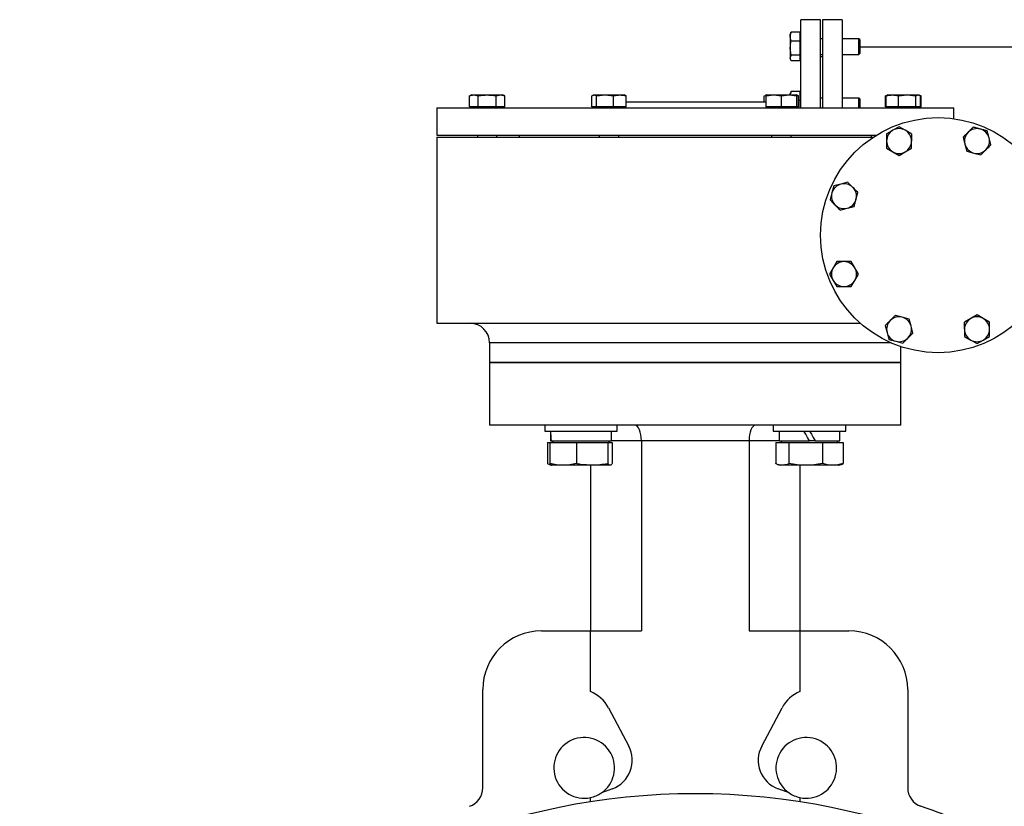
# Model space of a CAD drawing. Header units: millimetres. Extents: x 444 to 4809, y 21 to 3164.
# Tile 45 of 52: x 3905 to 4408, y 1666 to 2067. Entities that reach past the tile are written whole.
import ezdxf

# ---------------------------------------------------------------- set-up
doc = ezdxf.new("R2010")
doc.units = ezdxf.units.MM

msp = doc.modelspace()

# ---------------------------------------------------------------- linework, layer by layer
at = {"color": 7, "linetype": 'Continuous', "lineweight": 25}
for p, q in [((4313.98, 2067.49), (4303.98, 2067.49)), ((4303.98, 2022.49), (4303.98, 2067.49)), ((4313.98, 2022.49), (4313.98, 2067.49)), ((4324.98, 2067.49), (4314.98, 2067.49)), ((4314.98, 2067.49), (4314.98, 2022.49)), ((4324.98, 2067.49), (4324.98, 2022.49)), ((4298.73, 2060.71), (4298.53, 2060.17)), ((4298.53, 2058.85), (4298.53, 2060.17)), ((4298.53, 2058.85), (4298.53, 2052.97)), ((4298.89, 2061.09), (4298.79, 2060.69)), ((4303.38, 2061.09), (4298.89, 2061.09)), ((4303.38, 2061.09), (4303.38, 2059.34)), ((4303.98, 2059.62), (4303.38, 2060.22)), ((4303.38, 2059.34), (4303.38, 2058.36)), ((4303.38, 2058.36), (4303.38, 2056.61)), ((4314.98, 2057.8), (4313.98, 2057.8)), ((4333.58, 2057.8), (4324.98, 2057.8)), ((4333.98, 2057.4), (4333.58, 2057.8)), ((4333.58, 2049.8), (4333.58, 2057.8)), ((4333.98, 2057.4), (4333.98, 2050.2)), ((4298.89, 2049.32), (4298.53, 2052.97)), ((4298.53, 2052.97), (4298.53, 2047.92)), ((4303.38, 2056.61), (4298.89, 2056.61)), ((4303.38, 2056.61), (4303.38, 2053.76)), ((4303.38, 2053.76), (4303.38, 2052.18)), ((4303.38, 2052.18), (4303.38, 2049.32)), ((4417.98, 2053.49), (4333.98, 2053.49)), ((4298.53, 2047.92), (4298.89, 2049.32)), ((4298.89, 2046.52), (4298.53, 2047.92)), ((4298.53, 2047.92), (4298.53, 2047.44)), ((4298.53, 2047.44), (4298.73, 2046.89)), ((4303.38, 2049.32), (4298.89, 2049.32)), ((4303.38, 2049.32), (4303.38, 2048.23)), ((4303.38, 2048.23), (4303.38, 2047.62)), ((4303.38, 2047.39), (4303.98, 2047.99)), ((4303.38, 2047.62), (4303.38, 2046.52)), ((4313.98, 2049.8), (4314.98, 2049.8)), ((4314.98, 2048.49), (4313.98, 2048.49)), ((4324.98, 2049.8), (4333.58, 2049.8)), ((4333.58, 2049.8), (4333.98, 2050.2)), ((4303.38, 2046.52), (4298.89, 2046.52)), ((4135.87, 2029.07), (4134.65, 2028.63)), ((4134.65, 2028.63), (4136.92, 2029.07)), ((4134.65, 2023.09), (4134.65, 2028.63)), ((4135.87, 2029.07), (4136.92, 2029.07)), ((4136.92, 2029.07), (4139.19, 2028.63)), ((4136.92, 2029.07), (4143.73, 2029.07)), ((4139.19, 2023.09), (4139.19, 2028.63)), ((4143.73, 2029.07), (4150.54, 2029.07)), ((4148.27, 2028.63), (4150.54, 2029.07)), ((4148.27, 2023.09), (4148.27, 2028.63)), ((4150.54, 2029.07), (4152.81, 2028.63)), ((4150.54, 2029.07), (4151.6, 2029.07)), ((4152.81, 2028.63), (4151.6, 2029.07)), ((4152.81, 2023.09), (4152.81, 2028.63)), ((4197.2, 2028.63), (4198.37, 2029.07)), ((4197.2, 2023.09), (4197.2, 2028.63)), ((4198.1, 2029.07), (4197.79, 2028.96)), ((4198.1, 2029.07), (4198.37, 2029.07)), ((4198.37, 2029.07), (4199.55, 2028.63)), ((4198.37, 2029.07), (4203.93, 2029.07)), ((4199.55, 2028.63), (4203.93, 2029.07)), ((4199.55, 2023.09), (4199.55, 2028.63)), ((4203.93, 2029.07), (4208.32, 2028.63)), ((4203.93, 2029.07), (4211.53, 2029.07)), ((4208.32, 2023.09), (4208.32, 2028.63)), ((4211.53, 2029.07), (4213.83, 2029.07)), ((4214.15, 2028.96), (4213.83, 2029.07)), ((4214.74, 2028.63), (4214.11, 2028.87)), ((4214.74, 2023.09), (4214.74, 2028.63)), ((4285.21, 2028.63), (4285.84, 2028.87)), ((4285.21, 2025.49), (4285.21, 2028.63)), ((4286.12, 2029.07), (4285.81, 2028.96)), ((4286.12, 2028.63), (4290.05, 2029.07)), ((4286.12, 2029.07), (4290.05, 2029.07)), ((4286.12, 2023.09), (4286.12, 2028.63)), ((4290.05, 2029.07), (4293.99, 2028.63)), ((4290.05, 2029.07), (4297.92, 2029.07)), ((4293.99, 2028.63), (4297.92, 2029.07)), ((4293.99, 2023.09), (4293.99, 2028.63)), ((4297.92, 2029.07), (4301.85, 2028.63)), ((4297.92, 2029.07), (4301.85, 2029.07)), ((4298.73, 2030.4), (4298.53, 2029.86)), ((4298.53, 2029.07), (4298.53, 2029.86)), ((4298.61, 2029.07), (4298.89, 2030.78)), ((4298.89, 2030.78), (4298.79, 2030.38)), ((4303.38, 2030.78), (4298.89, 2030.78)), ((4302.16, 2028.96), (4301.85, 2029.07)), ((4301.85, 2023.09), (4301.85, 2028.63)), ((4302.76, 2028.63), (4302.13, 2028.87)), ((4302.76, 2023.09), (4302.76, 2028.63)), ((4303.38, 2030.78), (4303.38, 2029.03)), ((4303.98, 2029.31), (4303.38, 2029.91)), ((4303.38, 2029.03), (4303.38, 2028.05)), ((4303.38, 2028.05), (4303.38, 2026.3)), ((4314.98, 2027.49), (4313.98, 2027.49)), ((4333.58, 2027.49), (4324.98, 2027.49)), ((4333.98, 2027.09), (4333.58, 2027.49)), ((4333.58, 2022.49), (4333.58, 2027.49)), ((4333.98, 2027.09), (4333.98, 2022.49)), ((4347.73, 2028.84), (4347.14, 2028.63)), ((4347.14, 2028.63), (4347.42, 2028.68)), ((4347.14, 2023.09), (4347.14, 2028.63)), ((4348.08, 2028.87), (4347.45, 2028.63)), ((4347.45, 2023.09), (4347.45, 2028.63)), ((4348.36, 2029.07), (4348.05, 2028.96)), ((4348.36, 2029.07), (4350.66, 2029.07)), ((4350.66, 2029.07), (4358.26, 2029.07)), ((4353.87, 2028.63), (4358.26, 2029.07)), ((4353.87, 2023.09), (4353.87, 2028.63)), ((4358.26, 2029.07), (4362.65, 2028.63)), ((4358.26, 2029.07), (4363.82, 2029.07)), ((4362.65, 2028.63), (4363.82, 2029.07)), ((4362.65, 2023.09), (4362.65, 2028.63)), ((4363.82, 2029.07), (4365, 2028.63)), ((4363.82, 2029.07), (4364.09, 2029.07)), ((4364.4, 2028.96), (4364.09, 2029.07)), ((4365.31, 2028.63), (4364.72, 2028.84)), ((4365, 2023.09), (4365, 2028.63)), ((4365.03, 2028.68), (4365.31, 2028.63)), ((4365.31, 2023.09), (4365.31, 2028.63)), ((4117.98, 2022.49), (4117.98, 2008.49)), ((4117.98, 2022.49), (4381.98, 2022.49)), ((4136.48, 2023.09), (4134.65, 2023.09)), ((4135.82, 2023.09), (4136.42, 2022.49)), ((4137.37, 2023.09), (4136.48, 2023.09)), ((4139.19, 2023.09), (4137.37, 2023.09)), ((4142.84, 2023.09), (4139.19, 2023.09)), ((4144.62, 2023.09), (4142.84, 2023.09)), ((4148.27, 2023.09), (4144.62, 2023.09)), ((4150.1, 2023.09), (4148.27, 2023.09)), ((4150.99, 2023.09), (4150.1, 2023.09)), ((4152.81, 2023.09), (4150.99, 2023.09)), ((4151.05, 2022.49), (4151.65, 2023.09)), ((4198.14, 2023.09), (4197.2, 2023.09)), ((4198.05, 2023.09), (4198.65, 2022.49)), ((4198.6, 2023.09), (4198.14, 2023.09)), ((4199.55, 2023.09), (4198.6, 2023.09)), ((4203.08, 2023.09), (4199.55, 2023.09)), ((4204.79, 2023.09), (4203.08, 2023.09)), ((4208.32, 2023.09), (4204.79, 2023.09)), ((4210.9, 2023.09), (4208.32, 2023.09)), ((4212.16, 2023.09), (4210.9, 2023.09)), ((4214.74, 2023.09), (4212.16, 2023.09)), ((4213.28, 2022.49), (4213.88, 2023.09)), ((4214.74, 2025.49), (4286.12, 2025.49)), ((4289.29, 2023.09), (4286.12, 2023.09)), ((4286.12, 2023.04), (4286.67, 2022.49)), ((4290.82, 2023.09), (4289.29, 2023.09)), ((4293.99, 2023.09), (4290.82, 2023.09)), ((4297.15, 2023.09), (4293.99, 2023.09)), ((4298.69, 2023.09), (4297.15, 2023.09)), ((4301.85, 2023.09), (4298.69, 2023.09)), ((4301.3, 2022.49), (4301.85, 2023.04)), ((4301.85, 2023.04), (4301.9, 2023.09)), ((4302.76, 2023.09), (4301.85, 2023.09)), ((4303.38, 2026.3), (4302.76, 2026.3)), ((4303.38, 2026.3), (4303.38, 2023.45)), ((4303.38, 2023.45), (4303.38, 2022.49)), ((4347.45, 2023.09), (4347.14, 2023.09)), ((4350.04, 2023.09), (4347.45, 2023.09)), ((4348.31, 2023.09), (4348.91, 2022.49)), ((4351.29, 2023.09), (4350.04, 2023.09)), ((4353.87, 2023.09), (4351.29, 2023.09)), ((4357.4, 2023.09), (4353.87, 2023.09)), ((4359.12, 2023.09), (4357.4, 2023.09)), ((4362.65, 2023.09), (4359.12, 2023.09)), ((4363.59, 2023.09), (4362.65, 2023.09)), ((4363.54, 2022.49), (4364.14, 2023.09)), ((4364.05, 2023.09), (4363.59, 2023.09)), ((4365, 2023.09), (4364.05, 2023.09)), ((4365.31, 2023.09), (4365, 2023.09)), ((4381.98, 2016.96), (4381.98, 2022.49)), ((4354.08, 2012.88), (4350.9, 2011.05)), ((4357.26, 2011.05), (4354.08, 2012.88)), ((4117.98, 2008.49), (4342.37, 2008.49)), ((4117.98, 2007.49), (4117.98, 1912.49)), ((4117.98, 2007.49), (4340.81, 2007.49)), ((4138.73, 2008.49), (4138.73, 2007.49)), ((4148.73, 2007.49), (4148.73, 2008.49)), ((4159.98, 2008.49), (4159.98, 2007.49)), ((4200.97, 2008.49), (4200.97, 2007.49)), ((4210.97, 2007.49), (4210.97, 2008.49)), ((4288.99, 2008.49), (4288.99, 2007.49)), ((4298.99, 2007.49), (4298.99, 2008.49)), ((4339.98, 2007.49), (4339.98, 2008.49)), ((4400.98, 2003.63), (4400.03, 2007.18)), ((4347.71, 2001.86), (4350.9, 2000.02)), ((4357.26, 2000.02), (4360.44, 2001.86)), ((4387.73, 2003.89), (4388.68, 2000.34)), ((4350.9, 2000.02), (4354.08, 1998.19)), ((4354.08, 1998.19), (4357.26, 2000.02)), ((4388.68, 2000.34), (4392.23, 1999.39)), ((4392.23, 1999.39), (4395.78, 1998.44)), ((4320.74, 1982.59), (4319.79, 1979.04)), ((4324.29, 1983.54), (4320.74, 1982.59)), ((4327.84, 1984.49), (4324.29, 1983.54)), ((4319.79, 1979.04), (4318.84, 1975.49)), ((4332.08, 1975.75), (4333.04, 1979.29)), ((4324.03, 1970.29), (4327.58, 1971.24)), ((4327.58, 1971.24), (4331.13, 1972.2)), ((4331.45, 1940.78), (4329.61, 1943.96)), ((4320.42, 1940.78), (4318.59, 1937.59)), ((4318.59, 1937.59), (4320.42, 1934.41)), ((4333.29, 1937.59), (4331.45, 1940.78)), ((4331.45, 1934.41), (4333.29, 1937.59)), ((4320.42, 1934.41), (4322.26, 1931.23)), ((4329.61, 1931.23), (4331.45, 1934.41)), ((4355.73, 1915.6), (4352.18, 1916.55)), ((4393.88, 1916.8), (4390.7, 1914.96)), ((4397.06, 1914.96), (4393.88, 1916.8)), ((4117.98, 1912.49), (4334.29, 1912.49)), ((4346.98, 1911.35), (4347.93, 1907.8)), ((4359.28, 1914.65), (4355.73, 1915.6)), ((4360.23, 1911.1), (4359.28, 1914.65)), ((4361.18, 1907.55), (4360.23, 1911.1)), ((4390.7, 1914.96), (4387.51, 1913.13)), ((4400.24, 1913.13), (4397.06, 1914.96)), ((4347.93, 1907.8), (4348.88, 1904.25)), ((4144.98, 1902.49), (4144.98, 1892.49)), ((4348.88, 1904.25), (4352.43, 1903.3)), ((4352.43, 1903.3), (4355.98, 1902.35)), ((4387.51, 1905.78), (4390.7, 1903.94)), ((4390.7, 1903.94), (4393.88, 1902.1)), ((4393.88, 1902.1), (4397.06, 1903.94)), ((4397.06, 1903.94), (4400.24, 1905.78)), ((4354.98, 1892.49), (4354.98, 1900.58)), ((4144.98, 1892.49), (4144.98, 1860.49)), ((4249.98, 1892.49), (4144.98, 1892.49)), ((4144.98, 1892.49), (4354.98, 1892.49)), ((4354.98, 1892.49), (4249.98, 1892.49)), ((4354.98, 1860.49), (4354.98, 1892.49)), ((4249.98, 1860.49), (4144.98, 1860.49)), ((4173.14, 1860.49), (4173.14, 1857.49)), ((4173.14, 1857.49), (4210.14, 1857.49)), ((4176.12, 1857.49), (4176.12, 1852.49)), ((4207.16, 1852.49), (4207.16, 1857.49)), ((4210.14, 1857.49), (4210.14, 1860.49)), ((4354.98, 1860.49), (4249.98, 1860.49)), ((4289.81, 1860.49), (4289.81, 1857.49)), ((4289.81, 1857.49), (4326.81, 1857.49)), ((4292.79, 1857.49), (4292.79, 1852.49)), ((4323.83, 1852.49), (4323.83, 1857.49)), ((4326.81, 1857.49), (4326.81, 1860.49)), ((4174.47, 1851.69), (4174.47, 1840.84)), ((4174.47, 1851.69), (4175.64, 1851.69)), ((4175.64, 1851.69), (4175.64, 1840.84)), ((4175.64, 1851.69), (4189.39, 1851.69)), ((4176.12, 1852.49), (4176.39, 1852.49)), ((4176.39, 1852.49), (4207.16, 1852.49)), ((4177.79, 1852.49), (4176.99, 1851.69)), ((4189.39, 1851.69), (4189.39, 1840.84)), ((4189.39, 1851.69), (4205.39, 1851.69)), ((4205.39, 1851.69), (4205.39, 1840.84)), ((4205.39, 1851.69), (4207.64, 1851.69)), ((4206.29, 1851.69), (4205.49, 1852.49)), ((4207.64, 1851.69), (4207.64, 1840.84)), ((4277.48, 1852.49), (4222.48, 1852.49)), ((4222.48, 1852.49), (4222.48, 1755.49)), ((4277.48, 1852.49), (4277.48, 1755.49)), ((4291.14, 1851.69), (4291.14, 1840.84)), ((4291.14, 1851.69), (4297.78, 1851.69)), ((4292.79, 1852.49), (4308.31, 1852.49)), ((4294.46, 1852.49), (4293.66, 1851.69)), ((4297.78, 1851.69), (4297.78, 1840.84)), ((4297.78, 1851.69), (4314.95, 1851.69)), ((4311.2, 1852.49), (4308.31, 1852.49)), ((4311.2, 1852.49), (4323.83, 1852.49)), ((4314.95, 1851.69), (4314.95, 1840.84)), ((4314.95, 1851.69), (4325.49, 1851.69)), ((4322.96, 1851.69), (4322.16, 1852.49)), ((4325.49, 1851.69), (4325.49, 1840.84)), ((4175.4, 1840.45), (4176.64, 1839.99)), ((4292.06, 1840.45), (4293.31, 1839.99)), ((4323.31, 1839.99), (4324.56, 1840.45)), ((4182.52, 1839.99), (4176.64, 1839.99)), ((4197.39, 1839.99), (4182.52, 1839.99)), ((4196.48, 1839.99), (4196.48, 1755.49)), ((4206.51, 1839.99), (4197.39, 1839.99)), ((4294.46, 1839.99), (4293.31, 1839.99)), ((4306.36, 1839.99), (4294.46, 1839.99)), ((4303.48, 1839.99), (4303.48, 1755.49)), ((4320.22, 1839.99), (4306.36, 1839.99)), ((4323.31, 1839.99), (4320.22, 1839.99)), ((4171.48, 1755.49), (4196.48, 1755.49)), ((4196.48, 1724.45), (4196.48, 1755.49)), ((4196.48, 1755.49), (4222.48, 1755.49)), ((4277.48, 1755.49), (4303.48, 1755.49)), ((4303.48, 1755.49), (4303.48, 1724.45)), ((4303.48, 1755.49), (4328.48, 1755.49)), ((4141.48, 1675.36), (4141.48, 1725.49)), ((4358.48, 1725.49), (4358.48, 1675.36)), ((4205.65, 1716.19), (4216.03, 1696.64)), ((4283.93, 1696.64), (4294.31, 1716.19)), ((4207.65, 1674.81), (4202.08, 1672.78)), ((4297.88, 1672.78), (4292.31, 1674.81)), ((4196.48, 1668.32), (4196.48, 1670.37)), ((4303.48, 1670.37), (4303.48, 1668.32))]:
    msp.add_line(p, q, dxfattribs=at)
at = {"color": 8, "linetype": 'Continuous', "lineweight": 25}
for p, q in [((4350, 1902.49), (4144.98, 1902.49)), ((4222.48, 1852.49), (4207.16, 1852.49)), ((4292.79, 1852.49), (4277.48, 1852.49))]:
    msp.add_line(p, q, dxfattribs=at)
at = {"color": 7, "linetype": 'Continuous', "lineweight": 25, "flags": 128}
for points in [[(4308.31, 1852.49), (4307.35, 1854.17), (4306.38, 1855.84), (4305.43, 1857.49)], [(4308.31, 1857.49), (4309.28, 1855.82), (4310.25, 1854.15), (4311.2, 1852.49)]]:
    msp.add_lwpolyline(points, dxfattribs=at)
at = {"color": 7, "linetype": 'Continuous', "lineweight": 25}
for centre, radius in [((4373.98, 1957.49), 60), ((4249.98, 1327.49), 345)]:
    msp.add_circle(centre, radius, dxfattribs=at)
for centre, radius, start, end in [((4354.08, 2005.53), 6.36, 60, 120), ((4393.88, 2005.53), 6.37, 75, 135), ((4393.88, 2005.53), 6.37, 15, 75), ((4354.08, 2005.53), 6.36, 120, 180), ((4354.08, 2005.53), 6.37, 0, 60), ((4393.88, 2005.53), 6.37, 135, 195), ((4393.88, 2005.53), 6.37, 315, 15), ((4354.08, 2005.53), 6.37, 180, 240), ((4354.08, 2005.53), 6.37, 300, 0), ((4393.88, 2005.53), 6.37, 195, 255), ((4354.08, 2005.53), 6.37, 240, 300), ((4393.88, 2005.53), 6.37, 255, 315), ((4325.94, 1977.39), 6.36, 105, 165), ((4325.94, 1977.39), 6.37, 45, 105), ((4325.94, 1977.39), 6.37, 345, 45), ((4325.94, 1977.39), 6.36, 165, 225), ((4325.94, 1977.39), 6.37, 225, 285), ((4325.94, 1977.39), 6.37, 285, 345), ((4325.94, 1937.59), 6.37, 90, 150), ((4325.94, 1937.59), 6.37, 30, 90), ((4325.94, 1937.59), 6.37, 150, 210), ((4325.94, 1937.59), 6.37, 330, 30), ((4325.94, 1937.59), 6.37, 210, 270), ((4325.94, 1937.59), 6.37, 270, 330), ((4134.98, 1902.49), 10, 0, 90), ((4354.08, 1909.45), 6.37, 135, 195), ((4354.08, 1909.45), 6.37, 75, 135), ((4354.08, 1909.45), 6.37, 15, 75), ((4354.08, 1909.45), 6.37, 315, 15), ((4393.88, 1909.45), 6.36, 120, 180), ((4393.88, 1909.45), 6.36, 60, 120), ((4393.88, 1909.45), 6.37, 0, 60), ((4354.08, 1909.45), 6.36, 195, 255), ((4393.88, 1909.45), 6.36, 180, 240), ((4393.88, 1909.45), 6.37, 300, 0), ((4354.08, 1909.45), 6.36, 255, 315), ((4393.88, 1909.45), 6.36, 240, 300), ((4171.48, 1725.49), 30, 90, 180), ((4328.48, 1725.49), 30, 0, 90), ((4189.75, 1707.75), 18, 27.9533, 68.0537), ((4310.21, 1707.75), 18, 111.9463, 152.0467), ((4193.27, 1685.53), 15.5, 304.6403, 281.9428), ((4306.69, 1685.53), 15.5, 258.0572, 235.3597), ((4202.34, 1689.37), 15.5, 290.0477, 27.9533), ((4297.62, 1689.37), 15.5, 152.0467, 249.9523), ((4131.48, 1675.36), 10, 288.8111, 0), ((4368.48, 1675.36), 10, 180, 251.1889), ((4193.27, 1685.53), 15.5, 281.9428, 304.6403), ((4306.69, 1685.53), 15.5, 235.3597, 258.0572), ((4249.98, 1327.49), 357.5, 65.5862, 71.1889)]:
    msp.add_arc(centre, radius, start, end, dxfattribs=at)
for centre, major_axis, ratio, start_param, end_param in [((4191.64, 1857.49), (0, 26.88), 0.57735, 1.570796, 1.757888), ((4219.16, 1852.49), (0, 8), 0.414214, 4.712389, 6.283185), ((4280.79, 1852.49), (0, 8), 0.414214, 0, 1.570796), ((4191.64, 1852.49), (0, 26.88), 0.57735, 1.477661, 1.570796)]:
    msp.add_ellipse(centre, major_axis=major_axis, ratio=ratio, start_param=start_param, end_param=end_param, dxfattribs=at)
for points, knots in [([(4298.53, 2058.85), (4298.59, 2059.58), (4298.66, 2060.33), (4298.88, 2061.07), (4298.89, 2061.09)], [0, 0, 0, 0, 0.973005, 1, 1, 1, 1]), ([(4298.89, 2056.61), (4298.83, 2056.8), (4298.62, 2057.54), (4298.57, 2058.29), (4298.53, 2058.85)], [0, 0, 0, 0, 0.2530685, 1, 1, 1, 1]), ([(4298.53, 2052.97), (4298.53, 2053.57), (4298.56, 2054.18), (4298.68, 2055.4), (4298.78, 2056), (4298.89, 2056.61)], [0, 0, 0, 0, 0.5, 0.5, 1, 1, 1, 1]), ([(4139.19, 2028.63), (4139.23, 2028.64), (4140.73, 2028.91), (4142.25, 2028.99), (4143.73, 2029.07)], [0, 0, 0, 0, 0.026996, 1, 1, 1, 1]), ([(4143.73, 2029.07), (4144.87, 2029.02), (4146.39, 2028.96), (4147.89, 2028.7), (4148.27, 2028.63)], [0, 0, 0, 0, 0.746932, 1, 1, 1, 1]), ([(4208.32, 2028.63), (4208.35, 2028.64), (4209.41, 2028.91), (4210.48, 2028.99), (4211.53, 2029.07)], [0, 0, 0, 0, 0.026997, 1, 1, 1, 1]), ([(4211.53, 2029.07), (4212.34, 2029.02), (4213.41, 2028.96), (4214.47, 2028.7), (4214.74, 2028.63)], [0, 0, 0, 0, 0.746934, 1, 1, 1, 1]), ([(4286.12, 2029.07), (4286.12, 2028.99), (4286.12, 2028.91), (4286.12, 2028.64), (4286.12, 2028.63)], [0, 0, 0, 0, 0.973004, 1, 1, 1, 1]), ([(4301.85, 2028.63), (4301.85, 2028.64), (4301.85, 2028.91), (4301.85, 2028.99), (4301.85, 2029.07)], [0, 0, 0, 0, 0.026996, 1, 1, 1, 1]), ([(4301.85, 2028.76), (4302.13, 2028.74), (4302.43, 2028.72), (4302.73, 2028.64), (4302.76, 2028.63)], [0, 0, 0, 0, 0.904531, 1, 1, 1, 1]), ([(4347.45, 2028.63), (4347.72, 2028.7), (4348.78, 2028.96), (4349.86, 2029.02), (4350.66, 2029.07)], [0, 0, 0, 0, 0.253066, 1, 1, 1, 1]), ([(4350.66, 2029.07), (4351.71, 2028.99), (4352.79, 2028.91), (4353.85, 2028.64), (4353.87, 2028.63)], [0, 0, 0, 0, 0.973003, 1, 1, 1, 1]), ([(4391.98, 2012.63), (4391.76, 2012.42), (4390.9, 2011.56), (4390.03, 2010.69), (4389.38, 2010.04)], [0, 0, 0, 0, 0.253066, 1, 1, 1, 1]), ([(4395.53, 2011.68), (4394.93, 2011.84), (4394.34, 2012), (4393.16, 2012.32), (4392.57, 2012.48), (4391.98, 2012.63)], [0, 0, 0, 0, 0.5, 0.5, 1, 1, 1, 1]), ([(4399.08, 2010.73), (4398.48, 2010.89), (4397.89, 2011.05), (4396.71, 2011.37), (4396.12, 2011.52), (4395.53, 2011.68)], [0, 0, 0, 0, 0.5, 0.5, 1, 1, 1, 1]), ([(4350.9, 2011.05), (4350.37, 2010.74), (4349.84, 2010.43), (4348.77, 2009.82), (4348.24, 2009.52), (4347.71, 2009.21)], [0, 0, 0, 0, 0.5, 0.5, 1, 1, 1, 1]), ([(4347.71, 2009.21), (4347.71, 2008.6), (4347.71, 2007.99), (4347.71, 2006.76), (4347.71, 2006.15), (4347.71, 2005.53)], [0, 0, 0, 0, 0.5, 0.5, 1, 1, 1, 1]), ([(4360.44, 2009.21), (4359.91, 2009.52), (4359.38, 2009.82), (4358.32, 2010.43), (4357.79, 2010.74), (4357.26, 2011.05)], [0, 0, 0, 0, 0.5, 0.5, 1, 1, 1, 1]), ([(4360.44, 2009.21), (4360.44, 2008.6), (4360.44, 2007.99), (4360.44, 2006.76), (4360.44, 2006.15), (4360.44, 2005.53)], [0, 0, 0, 0, 0.5, 0.5, 1, 1, 1, 1]), ([(4389.38, 2010.04), (4388.53, 2009.19), (4387.66, 2008.32), (4386.8, 2007.46), (4386.78, 2007.44)], [0, 0, 0, 0, 0.973004, 1, 1, 1, 1]), ([(4386.78, 2007.44), (4386.94, 2006.85), (4387.1, 2006.25), (4387.41, 2005.07), (4387.57, 2004.48), (4387.73, 2003.89)], [0, 0, 0, 0, 0.5, 0.5, 1, 1, 1, 1]), ([(4400.03, 2007.18), (4399.87, 2007.77), (4399.71, 2008.37), (4399.39, 2009.55), (4399.23, 2010.14), (4399.08, 2010.73)], [0, 0, 0, 0, 0.5, 0.5, 1, 1, 1, 1]), ([(4347.71, 2005.53), (4347.71, 2004.34), (4347.71, 2003.1), (4347.71, 2001.89), (4347.71, 2001.86)], [0, 0, 0, 0, 0.973003, 1, 1, 1, 1]), ([(4360.44, 2001.86), (4360.44, 2001.89), (4360.44, 2003.1), (4360.44, 2004.34), (4360.44, 2005.53)], [0, 0, 0, 0, 0.026997, 1, 1, 1, 1]), ([(4398.38, 2001.03), (4399.03, 2001.69), (4399.9, 2002.56), (4400.76, 2003.42), (4400.98, 2003.63)], [0, 0, 0, 0, 0.746933, 1, 1, 1, 1]), ([(4395.78, 1998.44), (4395.8, 1998.46), (4396.66, 1999.32), (4397.53, 2000.19), (4398.38, 2001.03)], [0, 0, 0, 0, 0.0269989, 1, 1, 1, 1]), ([(4330.44, 1981.89), (4329.79, 1982.54), (4328.91, 1983.42), (4328.06, 1984.27), (4327.84, 1984.49)], [0, 0, 0, 0, 0.7469321, 1, 1, 1, 1]), ([(4333.04, 1979.29), (4333.01, 1979.32), (4332.16, 1980.17), (4331.29, 1981.05), (4330.44, 1981.89)], [0, 0, 0, 0, 0.026997, 1, 1, 1, 1]), ([(4318.84, 1975.49), (4319.05, 1975.27), (4319.91, 1974.41), (4320.78, 1973.54), (4321.44, 1972.89)], [0, 0, 0, 0, 0.253065, 1, 1, 1, 1]), ([(4321.44, 1972.89), (4322.28, 1972.04), (4323.15, 1971.17), (4324.01, 1970.32), (4324.03, 1970.29)], [0, 0, 0, 0, 0.9730134, 1, 1, 1, 1]), ([(4331.13, 1972.2), (4331.29, 1972.79), (4331.45, 1973.38), (4331.77, 1974.56), (4331.93, 1975.15), (4332.08, 1975.75)], [0, 0, 0, 0, 0.5, 0.5, 1, 1, 1, 1]), ([(4322.26, 1943.96), (4321.96, 1943.43), (4321.65, 1942.9), (4321.04, 1941.84), (4320.73, 1941.31), (4320.42, 1940.78)], [0, 0, 0, 0, 0.5, 0.5, 1, 1, 1, 1]), ([(4325.94, 1943.96), (4325.02, 1943.96), (4323.78, 1943.96), (4322.57, 1943.96), (4322.26, 1943.96)], [0, 0, 0, 0, 0.746934, 1, 1, 1, 1]), ([(4329.61, 1943.96), (4329.58, 1943.96), (4328.37, 1943.96), (4327.14, 1943.96), (4325.94, 1943.96)], [0, 0, 0, 0, 0.026997, 1, 1, 1, 1]), ([(4322.26, 1931.23), (4322.57, 1931.23), (4323.78, 1931.23), (4325.02, 1931.23), (4325.94, 1931.23)], [0, 0, 0, 0, 0.253066, 1, 1, 1, 1]), ([(4325.94, 1931.23), (4327.14, 1931.23), (4328.37, 1931.23), (4329.58, 1931.23), (4329.61, 1931.23)], [0, 0, 0, 0, 0.973003, 1, 1, 1, 1]), ([(4352.18, 1916.55), (4352.15, 1916.53), (4351.3, 1915.67), (4350.43, 1914.8), (4349.58, 1913.95)], [0, 0, 0, 0, 0.026997, 1, 1, 1, 1]), ([(4349.58, 1913.95), (4348.93, 1913.3), (4348.06, 1912.43), (4347.2, 1911.57), (4346.98, 1911.35)], [0, 0, 0, 0, 0.7469321, 1, 1, 1, 1]), ([(4387.51, 1909.45), (4387.51, 1910.07), (4387.51, 1910.68), (4387.51, 1911.9), (4387.51, 1912.52), (4387.51, 1913.13)], [0, 0, 0, 0, 0.5, 0.5, 1, 1, 1, 1]), ([(4400.24, 1909.45), (4400.24, 1910.07), (4400.24, 1910.68), (4400.24, 1911.9), (4400.24, 1912.52), (4400.24, 1913.13)], [0, 0, 0, 0, 0.5, 0.5, 1, 1, 1, 1]), ([(4358.58, 1904.95), (4359.43, 1905.8), (4360.3, 1906.67), (4361.16, 1907.53), (4361.18, 1907.55)], [0, 0, 0, 0, 0.973002, 1, 1, 1, 1]), ([(4387.51, 1909.45), (4387.51, 1908.53), (4387.51, 1907.3), (4387.51, 1906.08), (4387.51, 1905.78)], [0, 0, 0, 0, 0.746928, 1, 1, 1, 1]), ([(4400.24, 1905.78), (4400.24, 1906.08), (4400.24, 1907.3), (4400.24, 1908.53), (4400.24, 1909.45)], [0, 0, 0, 0, 0.253072, 1, 1, 1, 1]), ([(4355.98, 1902.35), (4356.2, 1902.57), (4357.06, 1903.43), (4357.93, 1904.3), (4358.58, 1904.95)], [0, 0, 0, 0, 0.253065, 1, 1, 1, 1]), ([(4176.11, 1840.32), (4175.84, 1840.36), (4175.29, 1840.44), (4174.75, 1840.7), (4174.47, 1840.84)], [0, 0, 0, 0, 0.489205, 1, 1, 1, 1]), ([(4182.52, 1839.99), (4181.37, 1840.03), (4179.06, 1840.12), (4176.79, 1840.6), (4175.64, 1840.84)], [0, 0, 0, 0, 0.4977803, 1, 1, 1, 1]), ([(4175.64, 1840.84), (4175.83, 1840.6), (4176.2, 1840.12), (4176.58, 1840.04), (4176.77, 1839.99)], [0, 0, 0, 0, 0.498112, 1, 1, 1, 1]), ([(4189.39, 1840.84), (4188.25, 1840.6), (4185.98, 1840.12), (4183.67, 1840.04), (4182.52, 1839.99)], [0, 0, 0, 0, 0.498113, 1, 1, 1, 1]), ([(4197.39, 1839.99), (4195.38, 1840.09), (4192.7, 1840.21), (4190.06, 1840.71), (4189.39, 1840.84)], [0, 0, 0, 0, 0.746933, 1, 1, 1, 1]), ([(4205.39, 1840.84), (4205.32, 1840.82), (4203.97, 1840.56), (4201.31, 1840.12), (4198.7, 1840.04), (4197.39, 1839.99)], [0, 0, 0, 0, 0.02697, 0.511714, 1, 1, 1, 1]), ([(4206.51, 1839.99), (4206.33, 1840.03), (4205.95, 1840.12), (4205.58, 1840.6), (4205.39, 1840.84)], [0, 0, 0, 0, 0.497781, 1, 1, 1, 1]), ([(4207.64, 1840.84), (4207.46, 1840.6), (4207.08, 1840.12), (4206.7, 1840.04), (4206.51, 1839.99)], [0, 0, 0, 0, 0.498113, 1, 1, 1, 1]), ([(4294.46, 1839.99), (4293.92, 1840.04), (4292.84, 1840.12), (4291.74, 1840.56), (4291.17, 1840.82), (4291.14, 1840.84)], [0, 0, 0, 0, 0.4844485, 0.9730308, 1, 1, 1, 1]), ([(4297.78, 1840.84), (4297.5, 1840.71), (4296.4, 1840.21), (4295.29, 1840.09), (4294.46, 1839.99)], [0, 0, 0, 0, 0.253067, 1, 1, 1, 1]), ([(4306.36, 1839.99), (4304.93, 1840.03), (4302.05, 1840.12), (4299.2, 1840.6), (4297.78, 1840.84)], [0, 0, 0, 0, 0.497781, 1, 1, 1, 1]), ([(4314.95, 1840.84), (4313.53, 1840.6), (4310.69, 1840.12), (4307.81, 1840.04), (4306.36, 1839.99)], [0, 0, 0, 0, 0.498112, 1, 1, 1, 1]), ([(4320.22, 1839.99), (4319.34, 1840.03), (4317.57, 1840.12), (4315.83, 1840.6), (4314.95, 1840.84)], [0, 0, 0, 0, 0.4977803, 1, 1, 1, 1]), ([(4325.49, 1840.84), (4324.62, 1840.6), (4322.87, 1840.12), (4321.11, 1840.04), (4320.22, 1839.99)], [0, 0, 0, 0, 0.498113, 1, 1, 1, 1]), ([(4324.55, 1840.46), (4324.59, 1840.47), (4324.9, 1840.53), (4325.21, 1840.69), (4325.49, 1840.84)], [0, 0, 0, 0, 0.107363, 1, 1, 1, 1])]:
    msp.add_open_spline(points, degree=3, knots=knots, dxfattribs=at)

doc.saveas('drawing.dxf')
